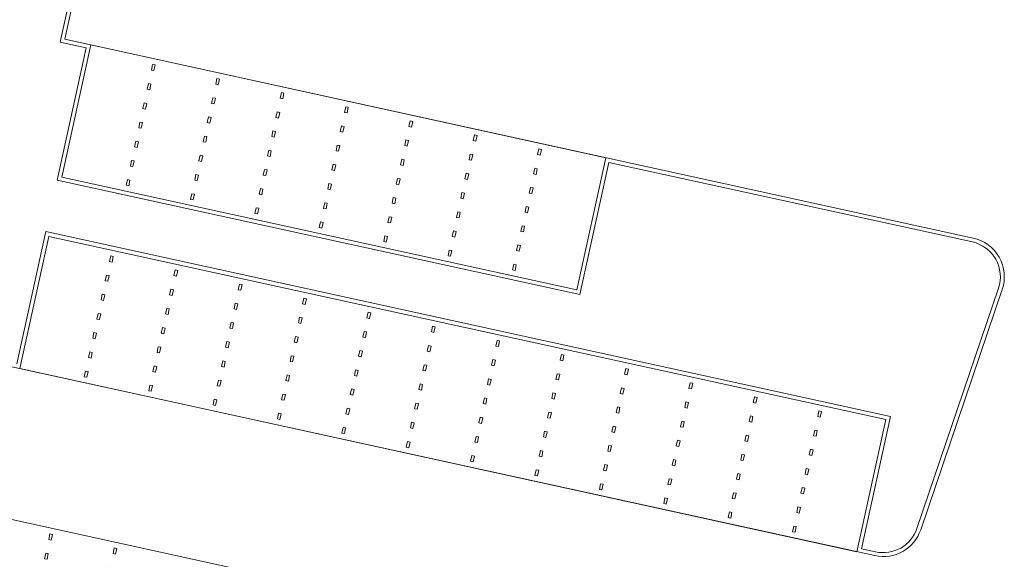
# Model space of a CAD drawing. Header units: metres. Extents: x 233012 to 233264, y 553571 to 554014.
# Tile 37 of 256: x 233157 to 233195, y 553628 to 553649. Entities that reach past the tile are written whole.
import ezdxf

# ---------------------------------------------------------------- set-up
doc = ezdxf.new("R2010")
doc.units = ezdxf.units.M
doc.layers.add('A-NL23_vloeraanzicht', color=252, linetype='Continuous', lineweight=5)
doc.layers.add('A-NL94_parkeren', color=252, linetype='Continuous', lineweight=5)

# ---------------------------------------------------------------- blocks, each defined once
blk = doc.blocks.new('NLRS_90_PA_WPB_parkeerplaats_gen_mie - parkeerplaats_gen_bxl 2500x5130-869705-01_Situatie')
at = {"layer": 'A-NL94_parkeren'}
for p, q in [((1.2, 4.91), (1.2, 4.69)), ((1.3, 4.91), (1.2, 4.91)), ((1.3, 4.69), (1.3, 4.91)), ((1.2, 4.69), (1.3, 4.69)), ((1.2, 4.165), (1.2, 3.945)), ((1.3, 4.165), (1.2, 4.165)), ((1.3, 3.945), (1.3, 4.165)), ((1.2, 3.945), (1.3, 3.945)), ((1.2, 3.42), (1.2, 3.2)), ((1.3, 3.42), (1.2, 3.42)), ((1.3, 3.2), (1.3, 3.42)), ((1.2, 3.2), (1.3, 3.2)), ((1.2, 2.675), (1.2, 2.455)), ((1.3, 2.675), (1.2, 2.675)), ((1.3, 2.455), (1.3, 2.675)), ((1.2, 2.455), (1.3, 2.455)), ((1.2, 1.93), (1.2, 1.71)), ((1.3, 1.93), (1.2, 1.93)), ((1.3, 1.71), (1.3, 1.93)), ((1.2, 1.71), (1.3, 1.71)), ((1.2, 1.185), (1.2, 0.965)), ((1.3, 1.185), (1.2, 1.185)), ((1.3, 0.965), (1.3, 1.185)), ((1.2, 0.965), (1.3, 0.965)), ((1.2, 0.44), (1.2, 0.22)), ((1.3, 0.44), (1.2, 0.44)), ((1.3, 0.22), (1.3, 0.44)), ((1.2, 0.22), (1.3, 0.22))]:
    blk.add_line(p, q, dxfattribs=at)

msp = doc.modelspace()

# ---------------------------------------------------------------- linework, layer by layer
at = {"layer": 'A-NL23_vloeraanzicht'}
for p, q in [((233158.866, 553647.877), (233160.14, 553653.7)), ((233160.254, 553653.521), (233159.044, 553647.992)), ((233159.044, 553647.992), (233193.497, 553640.453)), ((233158.746, 553642.652), (233159.843, 553647.664)), ((233159.843, 553647.664), (233158.866, 553647.877)), ((233160.021, 553647.778), (233158.925, 553642.767)), ((233179.559, 553643.503), (233160.021, 553647.778)), ((233178.462, 553638.491), (233179.559, 553643.503)), ((233179.674, 553643.324), (233178.577, 553638.313)), ((233193.465, 553640.306), (233179.674, 553643.324)), ((233158.925, 553642.767), (233178.462, 553638.491)), ((233178.577, 553638.313), (233158.746, 553642.652)), ((233157.222, 553635.687), (233158.319, 553640.698)), ((233158.433, 553640.52), (233157.336, 553635.508)), ((233158.319, 553640.698), (233190.36, 553633.687)), ((233190.182, 553633.572), (233158.433, 553640.52)), ((233191.362, 553629.444), (233194.454, 553638.554)), ((233194.596, 553638.505), (233191.504, 553629.396)), ((233189.763, 553628.413), (233156.36, 553635.722)), ((233157.336, 553635.508), (233189.085, 553628.561)), ((233189.085, 553628.561), (233190.182, 553633.572)), ((233190.36, 553633.687), (233189.264, 553628.675)), ((233155.15, 553630.193), (233187.603, 553623.091)), ((233185.433, 553623.566), (233156.127, 553629.979)), ((233189.264, 553628.675), (233189.794, 553628.559))]:
    msp.add_line(p, q, dxfattribs=at)
for centre, radius, start, end in [((233193.176, 553638.988), 1.5, 341.2486, 77.6567), ((233193.176, 553638.988), 1.35, 341.2486, 77.6567), ((233190.084, 553629.878), 1.5, 257.6567, 341.2486), ((233190.084, 553629.878), 1.35, 257.6121, 341.2486)]:
    msp.add_arc(centre, radius, start, end, dxfattribs=at)

# ---------------------------------------------------------------- block references
at = {"layer": 'A-NL94_parkeren', "lineweight": 9}
for p, rotation in [((233163.685, 553646.976), 167.6567174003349), ((233166.127, 553646.442), 167.6567174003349), ((233168.569, 553645.908), 167.6567174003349), ((233171.011, 553645.373), 167.6567174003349), ((233173.454, 553644.839), 167.6567174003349), ((233175.896, 553644.304), 167.6567174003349), ((233178.338, 553643.77), 167.6567174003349), ((233158.558, 553635.241), 347.6567406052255), ((233161, 553634.707), 347.6567406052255), ((233163.442, 553634.172), 347.6567406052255), ((233165.884, 553633.638), 347.6567406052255), ((233168.326, 553633.104), 347.6567406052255), ((233170.769, 553632.569), 347.6567406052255), ((233173.211, 553632.035), 347.6567406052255), ((233175.653, 553631.5), 347.6567406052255), ((233178.095, 553630.966), 347.6567406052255), ((233180.537, 553630.431), 347.6567406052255), ((233182.98, 553629.897), 347.6567406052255), ((233185.422, 553629.363), 347.6567406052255), ((233159.79, 553629.178), 167.6567406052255), ((233162.232, 553628.643), 167.6567406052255)]:
    msp.add_blockref('NLRS_90_PA_WPB_parkeerplaats_gen_mie - parkeerplaats_gen_bxl 2500x5130-869705-01_Situatie', p, dxfattribs=dict(at, rotation=rotation))

doc.saveas('drawing.dxf')
